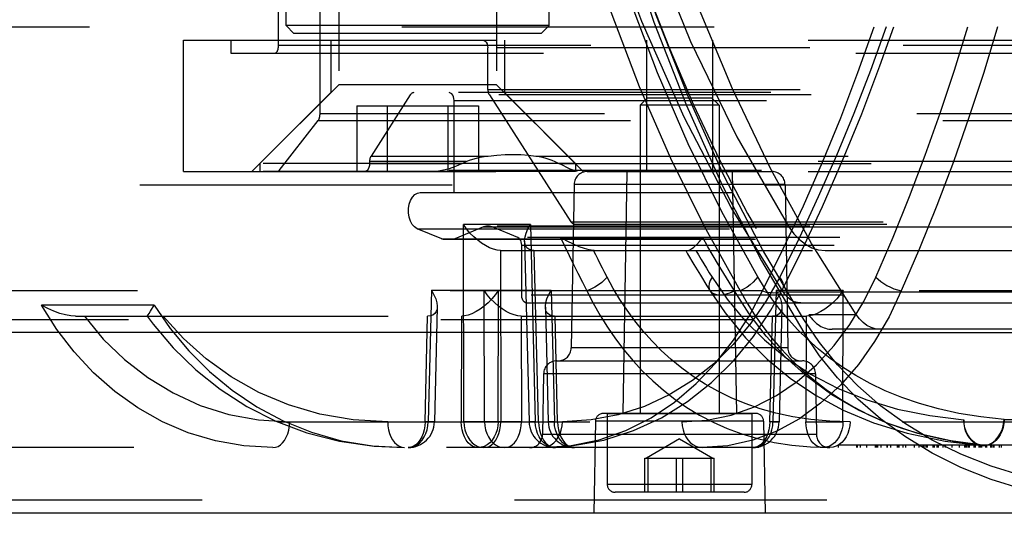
# Model space of a CAD drawing. Header units: inches. Extents: x 0 to 85, y 0 to 55.
# Tile 22 of 115: x 26.4 to 27.9, y 43.2 to 43.9. Entities that reach past the tile are written whole.
import ezdxf

# ---------------------------------------------------------------- set-up
doc = ezdxf.new("R2010")
doc.units = ezdxf.units.IN
doc.header["$LTSCALE"] = 4.675
doc.header["$MEASUREMENT"] = 0
doc.linetypes.add('HIDDEN', pattern=[0.2, 0.1, -0.1])
doc.layers.get('0').update_dxf_attribs({"linetype": 'CONTINUOUS'})
for name, color, linetype in [('_107103', 7, 'CONTINUOUS'), ('_25203', 7, 'CONTINUOUS'), ('_64327', 7, 'CONTINUOUS'), ('_76191', 7, 'CONTINUOUS'), ('_9831', 7, 'CONTINUOUS'), ('DEFAULT_2', 8, 'HIDDEN')]:
    doc.layers.add(name, color=color, linetype=linetype)

msp = doc.modelspace()

# ---------------------------------------------------------------- linework, layer by layer
at = {"color": 6, "linetype": 'Continuous'}
for p, q in [((27.4922, 43.5709), (27.5555, 43.4636)), ((27.5555, 43.4636), (25.1424, 43.4636)), ((29.5594, 43.4685), (27.6691, 43.4685)), ((29.4604, 43.1929), (25.6388, 43.1929))]:
    msp.add_line(p, q, dxfattribs=at)
at = {"color": 7, "linetype": 'Continuous'}
msp.add_line((27.579, 43.4486), (27.5555, 43.4833), dxfattribs=at)
at = {"color": 6, "linetype": 'Continuous'}
for points in [[(27.634, 43.4904), (27.5673, 43.5967), (27.5057, 43.7092), (27.4488, 43.8283), (27.3973, 43.9529), (27.3512, 44.0827), (27.3109, 44.217), (27.2765, 44.3552), (27.248, 44.4967), (27.2258, 44.6409), (27.2099, 44.787), (27.2003, 44.9342), (27.1971, 45.0827)], [(27.1405, 45.063), (27.1437, 44.9124), (27.153, 44.7637), (27.1683, 44.6167), (27.1895, 44.4722), (27.2165, 44.3312), (27.2491, 44.1936), (27.2875, 44.0588), (27.3313, 43.9283), (27.38, 43.8034), (27.4337, 43.6841), (27.4922, 43.5709)], [(27.6691, 43.4685), (27.6626, 43.4692), (27.6563, 43.471), (27.6502, 43.4742), (27.6444, 43.4785), (27.639, 43.4839), (27.634, 43.4904)], [(28.2873, 43.1929), (28.2232, 43.1929), (28.1613, 43.1943), (28.1015, 43.1968), (28.0439, 43.201), (27.9884, 43.2076), (27.9353, 43.2167), (27.8845, 43.2287), (27.8362, 43.2436), (27.7907, 43.2617), (27.748, 43.2828), (27.7077, 43.3072), (27.6705, 43.3343), (27.6368, 43.3639), (27.6063, 43.3956), (27.5792, 43.4287), (27.5555, 43.4636)]]:
    msp.add_lwpolyline(points, dxfattribs=at)
at = {"color": 7, "linetype": 'Continuous'}
for points in [[(27.5555, 43.4833), (27.4941, 43.5879), (27.4362, 43.6987), (27.383, 43.8159), (27.3346, 43.9388), (27.2911, 44.0664), (27.2527, 44.1994), (27.2193, 44.3381), (27.1914, 44.4813), (27.1693, 44.6278), (27.1534, 44.7773), (27.1438, 44.929)], [(28.2873, 43.2126), (28.2233, 43.2129), (28.1613, 43.214), (28.1015, 43.2164), (28.0439, 43.2207), (27.9885, 43.2272), (27.9353, 43.2363), (27.8845, 43.2483), (27.8362, 43.2633), (27.7907, 43.2813), (27.748, 43.3025), (27.7078, 43.3268), (27.6705, 43.354), (27.6367, 43.3836), (27.6063, 43.4153), (27.579, 43.4486)]]:
    msp.add_lwpolyline(points, dxfattribs=at)
at = {"layer": '_107103', "color": 8, "linetype": 'HIDDEN'}
for p, q in [((26.8596, 44.3228), (26.8596, 43.8346)), ((27.0958, 44.3228), (27.0958, 43.8346)), ((26.8596, 43.8346), (26.7414, 43.7165)), ((27.0958, 43.8346), (26.8596, 43.8346)), ((27.0958, 43.8346), (27.2139, 43.7165)), ((26.8867, 43.8031), (26.8867, 43.7047)), ((26.8867, 43.8031), (27.0686, 43.8031)), ((26.9322, 43.8031), (26.9322, 43.7047)), ((27.0231, 43.8031), (27.0231, 43.7047)), ((27.0686, 43.8031), (27.0686, 43.7047)), ((26.7414, 43.7165), (26.7414, 43.7047)), ((27.2139, 43.7165), (26.7414, 43.7165)), ((27.2139, 43.7165), (27.2139, 43.7047)), ((27.2139, 43.7047), (26.7414, 43.7047))]:
    msp.add_line(p, q, dxfattribs=at)
at = {"layer": '_25203', "color": 8, "linetype": 'HIDDEN'}
for p, q in [((26.7695, 43.8937), (26.7695, 46.2717)), ((26.8317, 43.7911), (26.8317, 44.4803)), ((26.6274, 43.7047), (26.6274, 43.9016)), ((26.6274, 43.9016), (41.5819, 43.9016)), ((26.6984, 43.9016), (26.6984, 43.8819)), ((26.8477, 43.9016), (26.8477, 43.8228)), ((27.1076, 43.9016), (27.1076, 43.8228)), ((27.3205, 43.9016), (27.3205, 43.7047)), ((27.4189, 43.9016), (27.4189, 43.7047)), ((26.7695, 43.8937), (40.5869, 43.8937)), ((27.0829, 43.8277), (27.0829, 43.8898)), ((41.5895, 43.8898), (27.0829, 43.8898)), ((26.6984, 43.8819), (40.8604, 43.8819)), ((27.0829, 43.8277), (41.5895, 43.8277)), ((26.8477, 43.8228), (26.7296, 43.7047)), ((41.5313, 43.8228), (26.8477, 43.8228)), ((26.9668, 43.8194), (26.908, 43.7279)), ((41.5917, 43.8194), (26.9668, 43.8194)), ((27.0323, 43.6732), (27.0323, 43.811)), ((27.0323, 43.811), (41.5389, 43.811)), ((27.0851, 43.8194), (27.2072, 43.6294)), ((27.1076, 43.8228), (27.2257, 43.7047)), ((40.3476, 43.7911), (26.8317, 43.7911)), ((26.7707, 43.7063), (26.829, 43.7809)), ((26.829, 43.7809), (40.3579, 43.7809)), ((26.908, 43.7279), (27.0833, 43.7279)), ((27.1548, 43.7279), (41.1677, 43.7279)), ((26.9057, 43.7195), (26.9057, 43.7165)), ((27.0505, 43.7195), (26.9057, 43.7195)), ((26.9057, 43.7165), (27.0445, 43.7165)), ((27.0445, 43.7165), (27.0377, 43.7135)), ((41.1348, 43.7195), (27.1833, 43.7195)), ((27.1892, 43.7165), (41.1289, 43.7165)), ((26.6274, 43.7047), (41.4047, 43.7047)), ((40.5822, 43.7063), (26.7707, 43.7063)), ((26.9817, 43.6732), (41.5389, 43.6732)), ((27.0763, 43.6217), (27.0333, 43.6037)), ((27.0763, 43.6217), (41.596, 43.6217)), ((41.5895, 43.623), (27.0829, 43.623)), ((27.1279, 43.6057), (27.0894, 43.6217)), ((27.2072, 43.6294), (41.7138, 43.6294)), ((27.2126, 43.626), (42.6032, 43.626)), ((27.0138, 43.6037), (26.9771, 43.619)), ((26.9771, 43.619), (41.4837, 43.619)), ((41.6345, 43.6057), (27.1279, 43.6057)), ((27.0138, 43.6037), (41.5399, 43.6037)), ((27.0157, 43.6033), (41.5379, 43.6033)), ((27.1335, 43.5197), (27.1335, 43.5943)), ((27.1335, 43.5943), (41.6401, 43.5943)), ((41.6401, 43.5197), (27.1335, 43.5197)), ((27.1411, 43.5079), (42.6308, 43.5079))]:
    msp.add_line(p, q, dxfattribs=at)
for points in [[(27.0753, 43.9016), (27.0773, 43.9011), (27.079, 43.9001), (27.0805, 43.8983), (27.0817, 43.896), (27.0825, 43.8931), (27.0829, 43.8898)], [(27.0829, 43.8277), (27.083, 43.8262), (27.0831, 43.8247), (27.0835, 43.8232), (27.0839, 43.8218), (27.0844, 43.8205), (27.0851, 43.8194)], [(26.9721, 43.8228), (26.9712, 43.8227), (26.9702, 43.8224), (26.9692, 43.8219), (26.9684, 43.8213), (26.9675, 43.8204), (26.9668, 43.8194)], [(27.0323, 43.811), (27.032, 43.8141), (27.0313, 43.8168), (27.0302, 43.8192), (27.0287, 43.8211), (27.0269, 43.8223), (27.0247, 43.8228)], [(26.908, 43.7279), (26.9073, 43.7267), (26.9068, 43.7254), (26.9063, 43.724), (26.906, 43.7226), (26.9058, 43.7211), (26.9057, 43.7195)], [(27.0505, 43.7195), (27.0552, 43.7215), (27.0604, 43.7233)], [(27.0604, 43.7233), (27.0658, 43.7247), (27.0715, 43.726), (27.0773, 43.727), (27.0833, 43.7279)], [(27.0833, 43.7279), (27.0961, 43.7292), (27.1085, 43.73), (27.1206, 43.7303), (27.1324, 43.73), (27.1438, 43.7292), (27.1548, 43.7279)], [(27.1548, 43.7279), (27.1598, 43.727), (27.1647, 43.726), (27.1695, 43.7247), (27.1741, 43.7233), (27.1787, 43.7215), (27.1833, 43.7195)], [(26.9057, 43.7165), (26.9055, 43.7135), (26.9048, 43.7108), (26.9036, 43.7084), (26.9021, 43.7065), (26.9003, 43.7053), (26.8981, 43.7047)], [(27.0377, 43.7135), (27.0306, 43.7107), (27.0235, 43.7084), (27.0163, 43.7066), (27.0091, 43.7052), (27.002, 43.7047)], [(27.0445, 43.7165), (27.0455, 43.717), (27.0465, 43.7175), (27.0475, 43.718), (27.0485, 43.7185), (27.0495, 43.719), (27.0505, 43.7195)], [(27.1833, 43.7195), (27.1842, 43.719), (27.1852, 43.7185), (27.1862, 43.718), (27.1872, 43.7175), (27.1882, 43.717), (27.1892, 43.7165)], [(27.2165, 43.7047), (27.2138, 43.7052), (27.2104, 43.7066), (27.2061, 43.7084), (27.2011, 43.7107), (27.1955, 43.7135), (27.1892, 43.7165)], [(26.9771, 43.619), (26.973, 43.6217), (26.9696, 43.6254), (26.9669, 43.6305), (26.965, 43.6363), (26.9641, 43.6427), (26.9641, 43.6493), (26.9652, 43.6556), (26.9671, 43.6614), (26.9699, 43.6663), (26.9734, 43.6701), (26.9773, 43.6723), (26.9817, 43.6732)], [(27.0829, 43.623), (27.0807, 43.6229), (27.0785, 43.6224), (27.0763, 43.6217)], [(27.0894, 43.6217), (27.0873, 43.6224), (27.0851, 43.6229), (27.0829, 43.623)], [(27.2072, 43.6294), (27.2079, 43.6284), (27.2088, 43.6276), (27.2097, 43.6269), (27.2106, 43.6264), (27.2116, 43.6261), (27.2126, 43.626)], [(27.1309, 43.6032), (27.1295, 43.6046), (27.1279, 43.6057)], [(27.0157, 43.6033), (27.0154, 43.6034), (27.0151, 43.6034), (27.0148, 43.6034), (27.0144, 43.6035), (27.0141, 43.6036), (27.0138, 43.6037)], [(27.0333, 43.6037), (27.033, 43.6036), (27.0326, 43.6035), (27.0323, 43.6034), (27.032, 43.6034), (27.0317, 43.6034), (27.0313, 43.6033)], [(27.1335, 43.5943), (27.1333, 43.5968), (27.1328, 43.5992), (27.132, 43.6013), (27.1309, 43.6032)], [(27.1411, 43.5079), (27.1391, 43.5083), (27.1374, 43.5094), (27.1358, 43.5111), (27.1346, 43.5135), (27.1339, 43.5163), (27.1335, 43.5197)]]:
    msp.add_lwpolyline(points, dxfattribs=at)
for centre, start_param, end_param in [((26.7642, 43.8937), -3.141593, -1.570796), ((26.8263, 43.7911), -2.617994, -1.570796), ((26.7681, 43.7165), -3.141593, -2.617994)]:
    msp.add_ellipse(centre, major_axis=(0, 0.0118), ratio=0.451237, start_param=start_param, end_param=end_param, dxfattribs=at)
at = {"layer": '_64327', "color": 8, "linetype": 'HIDDEN'}
for p, q in [((26.7808, 43.9232), (26.7808, 46.2421)), ((27.1745, 43.9232), (27.1745, 46.2421)), ((26.8792, 44.5807), (26.8792, 43.9114)), ((27.0761, 44.5807), (27.0761, 43.9114)), ((26.7926, 43.9114), (26.7808, 43.9232)), ((27.1745, 43.9232), (26.7808, 43.9232)), ((27.1627, 43.9114), (27.1745, 43.9232)), ((27.1627, 43.9114), (26.7926, 43.9114))]:
    msp.add_line(p, q, dxfattribs=at)
at = {"layer": '_76191', "color": 8, "linetype": 'HIDDEN'}
for p, q in [((27.5333, 43.622), (39.4764, 43.622)), ((27.5876, 43.5866), (40.2563, 43.5866)), ((27.5247, 43.5244), (27.6127, 43.5244)), ((27.5511, 43.5079), (27.6231, 43.5079))]:
    msp.add_line(p, q, dxfattribs=at)
at = {"layer": '_76191', "color": 7, "linetype": 'Continuous'}
for p, q in [((27.6127, 43.5244), (39.1911, 43.5244)), ((27.6231, 43.5079), (39.2009, 43.5079))]:
    msp.add_line(p, q, dxfattribs=at)
at = {"layer": '_76191', "color": 8, "linetype": 'HIDDEN'}
for points in [[(27.5333, 46.5433), (27.4557, 46.4089), (27.3863, 46.2657), (27.325, 46.1133), (27.2723, 45.9534), (27.2287, 45.787), (27.1944, 45.6155), (27.1698, 45.4401), (27.1549, 45.262), (27.15, 45.0827), (27.1549, 44.9033), (27.1698, 44.7253), (27.1944, 44.5499), (27.2287, 44.3784), (27.2723, 44.212), (27.325, 44.0521), (27.3863, 43.8996), (27.4557, 43.7565), (27.5333, 43.622)], [(27.5247, 43.5244), (27.447, 43.651), (27.3765, 43.7859), (27.3132, 43.9294), (27.2574, 44.0803), (27.2097, 44.2375), (27.1703, 44.4), (27.1394, 44.5669), (27.1172, 44.737), (27.1038, 44.9093), (27.0993, 45.0827)], [(27.5333, 43.622), (27.5409, 43.6116), (27.5492, 43.6028), (27.5582, 43.5958), (27.5677, 43.5907), (27.5774, 43.5877), (27.5876, 43.5866)], [(27.5415, 43.5098), (27.5369, 43.5122), (27.5325, 43.5154), (27.5285, 43.5195), (27.5247, 43.5244)], [(27.5511, 43.5079), (27.5462, 43.5084), (27.5415, 43.5098)]]:
    msp.add_lwpolyline(points, dxfattribs=at)
at = {"layer": '_9831', "color": 8, "linetype": 'HIDDEN'}
for p, q in [((27.3217, 43.815), (27.3107, 43.8039)), ((27.3217, 43.815), (27.4177, 43.815)), ((27.4177, 43.815), (27.4288, 43.8039)), ((27.3107, 43.8039), (27.3107, 43.3425)), ((27.4288, 43.8039), (27.3107, 43.8039)), ((27.4288, 43.8039), (27.4288, 43.3425)), ((27.2615, 43.3425), (27.2615, 43.2362)), ((27.2615, 43.3425), (27.478, 43.3425)), ((27.478, 43.3425), (27.478, 43.2362)), ((27.3697, 43.3042), (27.3201, 43.2756)), ((27.3697, 43.3042), (27.4193, 43.2756)), ((27.318, 43.2244), (27.318, 43.2756)), ((27.318, 43.2756), (27.4215, 43.2756)), ((27.3226, 43.2244), (27.3226, 43.2756)), ((27.3651, 43.2244), (27.3651, 43.2756)), ((27.3744, 43.2244), (27.3744, 43.2756)), ((27.4168, 43.2244), (27.4168, 43.2756)), ((27.4215, 43.2244), (27.4215, 43.2756)), ((27.478, 43.2362), (27.2615, 43.2362)), ((27.4662, 43.2244), (27.2733, 43.2244))]:
    msp.add_line(p, q, dxfattribs=at)
for centre, start, end in [((27.2733, 43.2362), 180, 270), ((27.4662, 43.2362), 270, 360)]:
    msp.add_arc(centre, 0.0118, start, end, dxfattribs=at)
at = {"layer": 'DEFAULT_2', "color": 8, "linetype": 'HIDDEN'}
for p, q in [((25.0841, 43.9213), (27.8813, 43.9213)), ((27.6368, 43.8528), (27.6612, 43.9213)), ((27.6791, 43.9213), (27.6555, 43.8559)), ((27.6696, 43.8628), (27.6904, 43.9213)), ((27.7811, 43.8563), (27.8011, 43.9213)), ((27.8457, 43.9213), (27.825, 43.8531)), ((27.6424, 43.7911), (27.6696, 43.8628)), ((27.7599, 43.7923), (27.7811, 43.8563)), ((27.6109, 43.7852), (27.6368, 43.8528)), ((27.6046, 43.7286), (27.5774, 43.6666)), ((27.7795, 43.7192), (27.7548, 43.6537)), ((27.2316, 43.7047), (27.5079, 43.7047)), ((27.291, 43.7047), (27.2847, 43.3425)), ((27.4485, 43.7047), (27.4548, 43.3425)), ((25.6271, 43.685), (28.3566, 43.685)), ((27.2119, 43.6854), (27.2076, 43.4406)), ((27.5276, 43.6854), (27.2119, 43.6854)), ((27.5276, 43.6854), (27.5318, 43.4406)), ((27.5774, 43.6666), (27.5491, 43.606)), ((27.6893, 43.6064), (27.714, 43.6672)), ((27.525, 43.589), (27.555, 43.6533)), ((27.5524, 43.5854), (27.5837, 43.6523)), ((27.0468, 43.33), (27.0462, 43.6253)), ((27.1465, 43.6253), (27.0462, 43.6253)), ((27.1429, 43.6188), (27.1465, 43.6253)), ((27.1465, 43.6253), (27.1538, 43.33)), ((27.1403, 43.6126), (27.1429, 43.6188)), ((27.1915, 43.6058), (27.4045, 43.6058)), ((27.5491, 43.606), (27.5196, 43.5466)), ((27.6636, 43.5466), (27.6893, 43.6064)), ((27.1379, 43.6002), (27.1379, 43.6017)), ((27.1382, 43.5974), (27.1379, 43.6002)), ((27.1379, 43.6002), (27.1446, 43.3297)), ((27.1012, 43.5866), (28.3865, 43.5866)), ((27.1017, 43.5866), (27.1023, 43.33)), ((27.1586, 43.33), (27.1523, 43.5866)), ((27.3789, 43.5866), (27.3817, 43.5817)), ((27.4937, 43.5259), (27.525, 43.589)), ((27.5245, 43.5293), (27.5524, 43.5854)), ((27.4009, 43.5495), (27.4106, 43.5337)), ((27.4969, 43.5304), (27.4867, 43.5469)), ((27.5196, 43.5466), (27.4996, 43.5109)), ((27.4106, 43.5337), (27.4151, 43.5264)), ((27.4937, 43.5259), (25.2086, 43.5259)), ((26.9985, 43.5269), (26.9937, 43.33)), ((26.9985, 43.5269), (27.1776, 43.5269)), ((27.0776, 43.33), (27.0772, 43.5269)), ((27.0984, 43.33), (27.0989, 43.5269)), ((27.1776, 43.5269), (27.1824, 43.33)), ((27.4738, 43.4883), (27.4937, 43.5259)), ((27.5065, 43.497), (27.5245, 43.5293)), ((27.5144, 43.5269), (27.5095, 43.33)), ((27.5144, 43.5269), (27.6147, 43.5269)), ((27.5245, 43.5293), (27.5245, 43.5293)), ((27.6143, 43.33), (27.6147, 43.5269)), ((27.7015, 43.5259), (27.6832, 43.487)), ((28.196, 43.5259), (27.7015, 43.5259)), ((26.5832, 43.5046), (26.4149, 43.5046)), ((26.5779, 43.4955), (26.5832, 43.5046)), ((27.0071, 43.5017), (27.0029, 43.3297)), ((27.169, 43.5017), (27.169, 43.5033)), ((27.169, 43.5017), (27.1732, 43.3297)), ((27.4996, 43.5109), (27.4765, 43.4774)), ((27.523, 43.5017), (27.5187, 43.3297)), ((27.5223, 43.5083), (27.523, 43.503)), ((27.523, 43.503), (27.523, 43.5017)), ((26.4659, 43.4882), (27.0438, 43.4882)), ((26.5729, 43.4882), (26.5818, 43.4763)), ((26.9888, 43.33), (26.9927, 43.4882)), ((27.0433, 43.4882), (27.043, 43.33)), ((27.1322, 43.4882), (27.5597, 43.4882)), ((27.1327, 43.4882), (27.1331, 43.33)), ((27.1873, 43.33), (27.1834, 43.4882)), ((27.4504, 43.4523), (27.4738, 43.4883)), ((27.4804, 43.4578), (27.5065, 43.497)), ((27.5047, 43.33), (27.5086, 43.4882)), ((27.5328, 43.4829), (27.52, 43.4983)), ((27.5592, 43.4882), (27.5588, 43.33)), ((27.5631, 43.4904), (27.634, 43.4904)), ((25.1424, 43.4833), (29.7795, 43.4833)), ((27.4765, 43.4774), (27.4502, 43.4458)), ((27.5467, 43.4677), (27.5328, 43.4829)), ((27.6009, 43.444), (27.6247, 43.4758)), ((27.4508, 43.4217), (27.4804, 43.4578)), ((27.5555, 43.4636), (29.7795, 43.4636)), ((27.6691, 43.4685), (27.5979, 43.4685)), ((27.424, 43.4183), (27.4504, 43.4523)), ((27.5746, 43.4153), (27.6009, 43.444)), ((27.5318, 43.4406), (27.2076, 43.4406)), ((27.186, 43.4213), (27.5534, 43.4213)), ((27.4177, 43.3889), (27.4508, 43.4217)), ((27.5458, 43.3903), (27.5746, 43.4153)), ((27.6374, 43.416), (27.6104, 43.3849)), ((27.1663, 43.4019), (27.1647, 43.3107)), ((27.5731, 43.4019), (27.1663, 43.4019)), ((27.5731, 43.4019), (27.5747, 43.3107)), ((27.5148, 43.3691), (27.5458, 43.3903)), ((27.6104, 43.3849), (27.5809, 43.3577)), ((27.5809, 43.3577), (27.5491, 43.3346)), ((27.278, 43.3403), (27.2372, 43.3327)), ((27.4838, 43.3425), (27.2557, 43.3425)), ((27.3172, 43.3529), (27.278, 43.3403)), ((25.8331, 43.33), (28.439, 43.33)), ((26.9957, 43.3299), (26.9888, 43.33)), ((27.0019, 43.3297), (26.9957, 43.3299)), ((27.0027, 43.3297), (27.0019, 43.3297)), ((27.0029, 43.3297), (27.0027, 43.3297)), ((27.0717, 43.3297), (27.0778, 43.3297)), ((27.1538, 43.33), (27.1456, 43.3298)), ((27.1586, 43.33), (27.159, 43.3239)), ((27.1824, 43.33), (27.1742, 43.3298)), ((27.2372, 43.3327), (27.1944, 43.33)), ((27.2438, 43.3309), (27.2414, 43.1929)), ((27.4956, 43.3309), (27.2438, 43.3309)), ((27.2894, 43.317), (27.3271, 43.336)), ((27.3009, 43.3167), (27.3426, 43.336)), ((27.4956, 43.3309), (27.498, 43.1929)), ((27.5491, 43.3346), (27.5152, 43.3161)), ((27.5723, 43.3298), (27.5824, 43.3297)), ((27.5824, 43.3297), (27.5876, 43.3297)), ((28.3272, 43.333), (27.7951, 43.333)), ((27.8555, 43.3334), (28.3876, 43.3334)), ((27.1597, 43.3072), (27.1572, 43.3124)), ((27.1615, 43.3124), (27.1636, 43.3072)), ((27.5747, 43.3107), (27.1647, 43.3107)), ((27.5152, 43.3161), (27.4794, 43.3025)), ((27.1628, 43.3026), (27.1597, 43.3072)), ((27.1636, 43.3072), (27.1662, 43.3026)), ((27.1662, 43.3026), (27.1692, 43.2987)), ((27.1815, 43.2984), (27.1851, 43.3022)), ((27.1851, 43.3022), (27.1882, 43.3068)), ((27.1978, 43.2987), (27.2012, 43.2955)), ((27.5728, 43.2955), (27.5694, 43.2987)), ((27.5764, 43.2932), (27.5728, 43.2955)), ((27.5977, 43.2955), (27.5934, 43.2932)), ((27.6017, 43.2987), (27.5977, 43.2955)), ((27.6076, 43.2913), (27.6076, 43.2953)), ((27.6076, 43.2953), (27.95, 43.2953)), ((27.6345, 43.2953), (27.6345, 43.2913)), ((27.6354, 43.2953), (27.6354, 43.2913)), ((27.6406, 43.2913), (27.6406, 43.2953)), ((27.6502, 43.2913), (27.6502, 43.2953)), ((27.6629, 43.2913), (27.6629, 43.2953)), ((27.665, 43.2913), (27.665, 43.2953)), ((27.666, 43.2953), (27.666, 43.2913)), ((27.6664, 43.2913), (27.6664, 43.2953)), ((27.6716, 43.2913), (27.6716, 43.2953)), ((27.6803, 43.2913), (27.6803, 43.2953)), ((27.6812, 43.2913), (27.6812, 43.2953)), ((27.6859, 43.2913), (27.6859, 43.2953)), ((27.6954, 43.2953), (27.6954, 43.2913)), ((27.696, 43.2953), (27.696, 43.2913)), ((27.6977, 43.2953), (27.6977, 43.2913)), ((27.7046, 43.2913), (27.7046, 43.2953)), ((27.7085, 43.2913), (27.7085, 43.2953)), ((27.7213, 43.2913), (27.7213, 43.2953)), ((27.7281, 43.2913), (27.7281, 43.2953)), ((27.7344, 43.2913), (27.7344, 43.2953)), ((27.736, 43.2913), (27.736, 43.2953)), ((27.7387, 43.2913), (27.7387, 43.2953)), ((27.7402, 43.2953), (27.7402, 43.2913)), ((27.7492, 43.2913), (27.7492, 43.2953)), ((27.7506, 43.2953), (27.7506, 43.2913)), ((27.7547, 43.2953), (27.7547, 43.2913)), ((27.7555, 43.2913), (27.7555, 43.2953)), ((27.7559, 43.2913), (27.7559, 43.2953)), ((27.7561, 43.2953), (27.7561, 43.2913)), ((27.7575, 43.2913), (27.7575, 43.2953)), ((27.7641, 43.2913), (27.7641, 43.2953)), ((27.7643, 43.2913), (27.7643, 43.2953)), ((27.7676, 43.2913), (27.7676, 43.2953)), ((27.8269, 43.2946), (27.7756, 43.3016)), ((27.7778, 43.2913), (27.7778, 43.2953)), ((27.7778, 43.2913), (27.7778, 43.2953)), ((27.7886, 43.2913), (27.7886, 43.2953)), ((27.7936, 43.2986), (27.8269, 43.2946)), ((27.7968, 43.2913), (27.7968, 43.2953)), ((27.7973, 43.2913), (27.7973, 43.2953)), ((27.7978, 43.2913), (27.7978, 43.2953)), ((27.798, 43.2913), (27.798, 43.2953)), ((27.7993, 43.2913), (27.7993, 43.2953)), ((27.7997, 43.2913), (27.7997, 43.2953)), ((27.8021, 43.2913), (27.8021, 43.2953)), ((27.8035, 43.2913), (27.8035, 43.2953)), ((27.8107, 43.2913), (27.8107, 43.2953)), ((27.8126, 43.2913), (27.8126, 43.2953)), ((27.8182, 43.2913), (27.8182, 43.2953)), ((27.82, 43.2913), (27.82, 43.2953)), ((27.8209, 43.2913), (27.8209, 43.2953)), ((27.822, 43.2913), (27.822, 43.2953)), ((27.8269, 43.2946), (27.8324, 43.2959)), ((27.8279, 43.2913), (27.8279, 43.2953)), ((27.8296, 43.2913), (27.8296, 43.2953)), ((27.8324, 43.2959), (27.8376, 43.2986)), ((27.8358, 43.2913), (27.8358, 43.2953)), ((27.8362, 43.2953), (27.8362, 43.2913)), ((27.839, 43.2913), (27.839, 43.2953)), ((27.8393, 43.2913), (27.8393, 43.2953)), ((27.8404, 43.2913), (27.8404, 43.2953)), ((27.8485, 43.2913), (27.8485, 43.2953)), ((27.8518, 43.2913), (27.8518, 43.2953)), ((29.3582, 43.2913), (25.6421, 43.2913)), ((27.0729, 43.2918), (27.0683, 43.2913)), ((27.1643, 43.2913), (27.2076, 43.2943)), ((27.1643, 43.2913), (27.2081, 43.2938)), ((27.1643, 43.2913), (27.169, 43.2918)), ((27.2086, 43.2918), (27.2126, 43.2913)), ((27.5888, 43.2918), (27.5841, 43.2913)), ((27.5934, 43.2932), (27.5888, 43.2918)), ((27.822, 43.2945), (27.8237, 43.2944)), ((27.822, 43.2945), (27.822, 43.2945)), ((28.3574, 43.2943), (27.8252, 43.2943)), ((29.4604, 43.2126), (25.6388, 43.2126))]:
    msp.add_line(p, q, dxfattribs=at)
for points in [[(27.086, 44.9646), (27.0917, 44.8272), (27.1025, 44.6922), (27.1182, 44.56), (27.1388, 44.4305), (27.164, 44.3038), (27.1939, 44.1803), (27.2282, 44.0601), (27.2668, 43.9439), (27.3095, 43.832), (27.3562, 43.7248), (27.4068, 43.6228), (27.4603, 43.5259)], [(27.4867, 43.5469), (27.4328, 43.6443), (27.3828, 43.7462), (27.3368, 43.8527), (27.2948, 43.9636), (27.2568, 44.0792), (27.2231, 44.1984), (27.194, 44.3201), (27.1695, 44.4444), (27.1496, 44.5712), (27.1344, 44.7002), (27.1241, 44.8313), (27.1185, 44.9646)], [(27.6555, 43.8559), (27.6307, 43.7917), (27.6046, 43.7286)], [(27.825, 43.8531), (27.8029, 43.7857), (27.7795, 43.7192)], [(27.555, 43.6533), (27.5837, 43.7187), (27.6109, 43.7852)], [(27.5837, 43.6523), (27.6137, 43.721), (27.6424, 43.7911)], [(27.714, 43.6672), (27.7375, 43.7292), (27.7599, 43.7923)], [(27.7548, 43.6537), (27.7287, 43.5893), (27.7015, 43.5259)], [(27.0676, 43.6017), (27.0617, 43.6069), (27.056, 43.6126), (27.0508, 43.6187), (27.0462, 43.6253)], [(27.1379, 43.6017), (27.1386, 43.6069), (27.1403, 43.6126)], [(27.1915, 43.6058), (27.1979, 43.5923), (27.2044, 43.5789), (27.211, 43.5655), (27.2176, 43.5523), (27.2243, 43.5391), (27.2311, 43.5259)], [(27.241, 43.5866), (27.2347, 43.5875), (27.2276, 43.5893), (27.2196, 43.5921), (27.2108, 43.5957), (27.2015, 43.6003), (27.1915, 43.6058)], [(27.3815, 43.5866), (27.3843, 43.5871), (27.3876, 43.5888), (27.3913, 43.5914), (27.3955, 43.5952), (27.3998, 43.6), (27.4045, 43.6058)], [(27.4521, 43.5259), (27.4441, 43.5388), (27.4361, 43.5519), (27.4282, 43.5651), (27.4202, 43.5785), (27.4123, 43.592), (27.4045, 43.6058)], [(27.1017, 43.5865), (27.0967, 43.587), (27.0911, 43.5883), (27.0853, 43.5906), (27.0793, 43.5937), (27.0734, 43.5973), (27.0676, 43.6017)], [(27.1518, 43.5866), (27.1477, 43.587), (27.1442, 43.5883), (27.1413, 43.5906), (27.1393, 43.5937), (27.1382, 43.5974)], [(27.2612, 43.5466), (27.2578, 43.5532), (27.2544, 43.5598), (27.251, 43.5665), (27.2477, 43.5732), (27.2443, 43.5799), (27.241, 43.5866)], [(27.2421, 43.5866), (27.2419, 43.5866), (27.2417, 43.5866), (27.2414, 43.5866), (27.2412, 43.5866), (27.241, 43.5866)], [(27.3817, 43.5817), (27.3912, 43.5655), (27.4009, 43.5495)], [(27.394, 43.5866), (27.398, 43.5799), (27.402, 43.5732), (27.4061, 43.5665), (27.4102, 43.5598), (27.4142, 43.5532), (27.4184, 43.5466)], [(27.2612, 43.5466), (27.2576, 43.5425), (27.2533, 43.5385), (27.2483, 43.5348), (27.2429, 43.5314), (27.2371, 43.5284), (27.2311, 43.5259)], [(27.6249, 43.33), (27.5947, 43.331), (27.5661, 43.3334), (27.5392, 43.3374), (27.514, 43.3428), (27.4902, 43.3494), (27.4679, 43.3572), (27.4468, 43.366), (27.4268, 43.3758), (27.4079, 43.3865), (27.3901, 43.398), (27.3732, 43.4103), (27.3573, 43.4232), (27.3424, 43.4368), (27.3283, 43.4511), (27.3151, 43.4659), (27.3027, 43.4812), (27.2911, 43.497), (27.2804, 43.5131), (27.2704, 43.5297), (27.2612, 43.5466)], [(27.4184, 43.5466), (27.4156, 43.5417), (27.414, 43.537), (27.4134, 43.5329), (27.4139, 43.5292), (27.4151, 43.5264)], [(27.4184, 43.5466), (27.4409, 43.5134), (27.4671, 43.4821), (27.4967, 43.4526), (27.5299, 43.4254), (27.5668, 43.401), (27.6069, 43.3799), (27.6499, 43.3626)], [(27.4867, 43.5469), (27.4836, 43.5429), (27.4798, 43.539), (27.4755, 43.5352), (27.4708, 43.5318), (27.4656, 43.5286), (27.4603, 43.5259)], [(27.5245, 43.5293), (27.5251, 43.531), (27.5254, 43.5343), (27.5246, 43.5381), (27.5226, 43.5422), (27.5196, 43.5466)], [(27.6247, 43.4758), (27.6456, 43.5099), (27.6636, 43.5466)], [(27.6636, 43.5466), (27.6669, 43.5433), (27.6709, 43.54), (27.6753, 43.537), (27.68, 43.5341), (27.6852, 43.5315), (27.6906, 43.5293), (27.696, 43.5274), (27.7015, 43.5259)], [(26.9985, 43.5269), (27.0021, 43.5203), (27.0048, 43.5141), (27.0064, 43.5083), (27.0071, 43.503), (27.0071, 43.5017)], [(27.0989, 43.5269), (27.0942, 43.5204), (27.089, 43.5141), (27.0832, 43.5083), (27.0771, 43.503), (27.0711, 43.4986), (27.0651, 43.4949), (27.059, 43.4918), (27.0532, 43.4897), (27.0481, 43.4885), (27.0438, 43.4882)], [(27.1163, 43.4922), (27.1103, 43.4952), (27.1044, 43.4989), (27.0986, 43.5033), (27.0927, 43.5084), (27.087, 43.5142), (27.0818, 43.5203), (27.0772, 43.5269)], [(27.169, 43.5033), (27.1697, 43.5084), (27.1713, 43.5142), (27.1739, 43.5204), (27.1776, 43.5269)], [(27.2311, 43.5259), (27.2405, 43.5074), (27.2508, 43.4893), (27.2619, 43.4715), (27.2738, 43.4542), (27.2865, 43.4375), (27.3001, 43.4214), (27.3144, 43.4059), (27.3296, 43.3912), (27.3457, 43.3772), (27.3627, 43.3639), (27.3808, 43.3515), (27.3998, 43.34), (27.4198, 43.3295), (27.4409, 43.3201), (27.4631, 43.3119), (27.4866, 43.3048), (27.5115, 43.2991), (27.5377, 43.2949), (27.5656, 43.2923), (27.5948, 43.2913)], [(27.4151, 43.5264), (27.4379, 43.493), (27.4685, 43.4559), (27.5007, 43.4239), (27.5354, 43.3954), (27.5732, 43.37), (27.6147, 43.3476)], [(27.4154, 43.5259), (27.418, 43.5233), (27.4218, 43.5214), (27.4265, 43.5203), (27.432, 43.5202), (27.4382, 43.5211), (27.4451, 43.523), (27.4521, 43.5259)], [(27.7756, 43.3016), (27.7266, 43.3126), (27.6806, 43.3278), (27.6376, 43.3472), (27.5977, 43.3704), (27.5611, 43.3971), (27.5284, 43.4266), (27.4994, 43.4582), (27.4738, 43.4915), (27.4521, 43.5259)], [(27.4603, 43.5259), (27.4707, 43.5078), (27.4821, 43.49), (27.4943, 43.4727), (27.5074, 43.4557), (27.5216, 43.4392), (27.5367, 43.4231), (27.5531, 43.4075), (27.5705, 43.3926), (27.5891, 43.3784), (27.609, 43.3649), (27.6303, 43.3522), (27.6532, 43.3404), (27.6777, 43.3295), (27.7039, 43.3198), (27.7319, 43.3113)], [(27.4937, 43.5259), (27.4996, 43.5243), (27.5052, 43.5234), (27.5101, 43.5231), (27.5145, 43.5234), (27.5184, 43.5244), (27.5215, 43.526), (27.5238, 43.5282), (27.5245, 43.5293)], [(27.52, 43.4983), (27.508, 43.5142), (27.4969, 43.5304)], [(27.5144, 43.5269), (27.518, 43.5203), (27.5206, 43.5141), (27.5223, 43.5083)], [(27.6147, 43.5269), (27.6101, 43.5204), (27.6049, 43.5141), (27.5991, 43.5083)], [(26.7611, 43.2913), (26.7175, 43.2939), (26.6751, 43.3013), (26.6345, 43.3134), (26.5957, 43.3299), (26.5589, 43.3507), (26.5245, 43.3753), (26.4928, 43.4034), (26.4639, 43.4345), (26.4379, 43.4683), (26.4149, 43.5046)], [(26.4659, 43.4882), (26.4585, 43.4887), (26.4506, 43.49), (26.4421, 43.4923), (26.4333, 43.4955), (26.4242, 43.4996), (26.4149, 43.5046)], [(26.5832, 43.5046), (26.6075, 43.4695), (26.6352, 43.4363), (26.6661, 43.4053), (26.7, 43.3772), (26.7369, 43.3524), (26.7766, 43.3313), (26.8189, 43.3142), (26.8634, 43.3017), (26.9101, 43.294), (26.9583, 43.2913)], [(27.0071, 43.5017), (27.0068, 43.4986), (27.0056, 43.4949), (27.0034, 43.4919), (27.0004, 43.4897), (26.9968, 43.4885), (26.9927, 43.4881)], [(27.1828, 43.4882), (27.1788, 43.4886), (27.1752, 43.4899), (27.1724, 43.4921), (27.1703, 43.4952), (27.1692, 43.4989), (27.169, 43.5017)], [(27.523, 43.5017), (27.5226, 43.4986), (27.5214, 43.4949), (27.5193, 43.4919), (27.5163, 43.4897), (27.5127, 43.4885), (27.5086, 43.4881)], [(27.5991, 43.5083), (27.593, 43.503), (27.587, 43.4986), (27.581, 43.4949), (27.5749, 43.4918), (27.5691, 43.4897)], [(26.479, 43.4882), (26.5073, 43.4538), (26.5389, 43.4232), (26.5737, 43.3961), (26.6116, 43.3731), (26.6521, 43.3546), (26.695, 43.3411), (26.7397, 43.333), (26.7864, 43.33)], [(26.5729, 43.4882), (26.5735, 43.4886), (26.5745, 43.49), (26.576, 43.4923), (26.5779, 43.4955)], [(26.933, 43.33), (26.881, 43.3331), (26.8315, 43.3414), (26.7843, 43.3553), (26.7399, 43.374), (26.6989, 43.3972), (26.6612, 43.4242), (26.6272, 43.4545), (26.5967, 43.4882)], [(27.1327, 43.4881), (27.1277, 43.4886), (27.1222, 43.4899), (27.1163, 43.4922)], [(27.5691, 43.4897), (27.564, 43.4885), (27.5597, 43.4882)], [(27.6832, 43.487), (27.6617, 43.4503), (27.6374, 43.416)], [(26.5818, 43.4763), (26.612, 43.4406), (26.6457, 43.4078), (26.6824, 43.3786), (26.7223, 43.3529), (26.7656, 43.3311)], [(27.6136, 43.4117), (27.5951, 43.4249), (27.5777, 43.4387), (27.5616, 43.453), (27.5467, 43.4677)], [(27.4502, 43.4458), (27.421, 43.417), (27.3889, 43.3916), (27.3543, 43.3701), (27.3172, 43.3529)], [(27.3271, 43.336), (27.3621, 43.3596), (27.3945, 43.3871), (27.424, 43.4183)], [(27.8555, 43.3334), (27.8206, 43.3372), (27.7879, 43.3425), (27.7574, 43.3492), (27.7289, 43.3572), (27.7024, 43.3663), (27.6777, 43.3764), (27.6548, 43.3874), (27.6335, 43.3992), (27.6136, 43.4117)], [(27.3426, 43.336), (27.3816, 43.3602), (27.4177, 43.3889)], [(27.4469, 43.34), (27.4817, 43.3523), (27.5148, 43.3691)], [(27.6499, 43.3626), (27.6957, 43.349), (27.7441, 43.3392), (27.7951, 43.333)], [(27.3733, 43.33), (27.4108, 43.3326), (27.4469, 43.34)], [(27.6147, 43.3476), (27.6601, 43.3286), (27.7104, 43.313)], [(26.7611, 43.2913), (26.7651, 43.2918), (26.7688, 43.2932), (26.7724, 43.2954), (26.7756, 43.2984), (26.7786, 43.3022), (26.7812, 43.3068), (26.7834, 43.3119), (26.785, 43.3176), (26.786, 43.3237), (26.7864, 43.33)], [(26.7656, 43.3311), (26.8119, 43.3136), (26.8608, 43.301), (26.9127, 43.2934), (26.9583, 43.2913)], [(26.933, 43.33), (26.9333, 43.3239), (26.9343, 43.3181), (26.9358, 43.3126), (26.9378, 43.3076), (26.9403, 43.303), (26.9432, 43.2991), (26.9466, 43.2958)], [(26.9888, 43.33), (26.9884, 43.3239), (26.9875, 43.318), (26.9859, 43.3124), (26.9838, 43.3072), (26.9812, 43.3026), (26.9782, 43.2987), (26.9749, 43.2955), (26.9712, 43.2932), (26.9674, 43.2918), (26.9635, 43.2913)], [(26.9635, 43.2913), (26.9682, 43.2918), (26.9727, 43.2932), (26.9771, 43.2955), (26.9811, 43.2987), (26.9846, 43.3026), (26.9877, 43.3072), (26.9902, 43.3124), (26.9921, 43.318), (26.9932, 43.3239), (26.9937, 43.33)], [(26.9937, 43.33), (27.001, 43.3298), (27.0023, 43.3298), (27.0028, 43.3297), (27.0029, 43.3297)], [(27.0683, 43.2913), (27.0644, 43.2918), (27.0605, 43.2932), (27.0569, 43.2955), (27.0535, 43.2987), (27.0505, 43.3026), (27.048, 43.3072), (27.0459, 43.3124), (27.0443, 43.318), (27.0433, 43.3239), (27.043, 43.33)], [(27.043, 43.33), (27.048, 43.3299), (27.0535, 43.3298), (27.0594, 43.3298), (27.0655, 43.3297)], [(27.0468, 43.33), (27.0472, 43.3239), (27.0484, 43.318), (27.0502, 43.3124), (27.0527, 43.3072), (27.0558, 43.3026), (27.0594, 43.2987), (27.0634, 43.2955), (27.0677, 43.2932), (27.0723, 43.2918), (27.077, 43.2913)], [(27.0717, 43.3297), (27.0616, 43.3298), (27.0561, 43.3298), (27.0511, 43.3299), (27.0468, 43.33)], [(27.0797, 43.3297), (27.0735, 43.3297), (27.0674, 43.3297)], [(27.0984, 43.33), (27.098, 43.3239), (27.0968, 43.318), (27.095, 43.3124), (27.0925, 43.3072), (27.0894, 43.3026), (27.0858, 43.2987), (27.0818, 43.2955), (27.0775, 43.2932), (27.0729, 43.2918)], [(27.0776, 43.33), (27.0781, 43.3239), (27.0792, 43.318), (27.0811, 43.3124), (27.0836, 43.3072), (27.0866, 43.3026), (27.0902, 43.2987)], [(27.1331, 43.33), (27.1281, 43.3299), (27.1225, 43.3298), (27.1166, 43.3298), (27.1105, 43.3297), (27.1044, 43.3297), (27.0983, 43.3297), (27.0924, 43.3298), (27.0869, 43.3298), (27.082, 43.3299), (27.0776, 43.33)], [(27.1023, 43.33), (27.0972, 43.3299), (27.0917, 43.3298), (27.0858, 43.3298), (27.0778, 43.3297)], [(27.0837, 43.3298), (27.0891, 43.3298), (27.0941, 43.3299), (27.0984, 43.33)], [(27.0917, 43.2987), (27.0947, 43.3026), (27.0973, 43.3072), (27.0994, 43.3124), (27.1009, 43.318), (27.1019, 43.3239), (27.1023, 43.33)], [(27.1078, 43.2913), (27.1117, 43.2918), (27.1155, 43.2932), (27.1192, 43.2955), (27.1225, 43.2987), (27.1255, 43.3026), (27.1281, 43.3072), (27.1302, 43.3124), (27.1317, 43.318), (27.1327, 43.3239), (27.1331, 43.33)], [(27.1446, 43.3297), (27.1447, 43.3297), (27.1457, 43.3297), (27.1586, 43.33)], [(27.1456, 43.3298), (27.1447, 43.3297), (27.1446, 43.3297)], [(27.1572, 43.3124), (27.1554, 43.318), (27.1542, 43.3239), (27.1538, 43.33)], [(27.1732, 43.3297), (27.1733, 43.3297), (27.1744, 43.3297), (27.1873, 43.33)], [(27.1742, 43.3298), (27.1733, 43.3297), (27.1732, 43.3297)], [(27.1883, 43.3072), (27.1859, 43.3124), (27.184, 43.318), (27.1828, 43.3239), (27.1824, 43.33)], [(27.1873, 43.33), (27.1876, 43.3239), (27.1886, 43.318), (27.1901, 43.3124), (27.1922, 43.3072)], [(27.1882, 43.3068), (27.1908, 43.3119), (27.1927, 43.3176), (27.194, 43.3237), (27.1944, 43.33)], [(27.3733, 43.33), (27.3737, 43.3239), (27.3749, 43.3181), (27.3766, 43.3126), (27.379, 43.3076), (27.382, 43.303), (27.3855, 43.2991), (27.3895, 43.2958), (27.3939, 43.2934), (27.3986, 43.2919), (27.4034, 43.2913)], [(27.4929, 43.2955), (27.4969, 43.2987), (27.5005, 43.3026), (27.5036, 43.3072), (27.5061, 43.3124), (27.5079, 43.318), (27.5091, 43.3239), (27.5095, 43.33)], [(27.5047, 43.33), (27.5043, 43.3239), (27.5033, 43.318)], [(27.5176, 43.3297), (27.5091, 43.3299), (27.5047, 43.33)], [(27.5095, 43.33), (27.5177, 43.3298), (27.5186, 43.3297), (27.5187, 43.3297)], [(27.5187, 43.3297), (27.5186, 43.3297), (27.5176, 43.3297)], [(27.5694, 43.2987), (27.5664, 43.3026), (27.5638, 43.3072), (27.5617, 43.3124), (27.5602, 43.318), (27.5592, 43.3239), (27.5588, 43.33)], [(27.5588, 43.33), (27.563, 43.3299), (27.5675, 43.3299), (27.5723, 43.3298)], [(27.5876, 43.3297), (27.5927, 43.3297), (27.5976, 43.3298), (27.6023, 43.3298), (27.6067, 43.3299), (27.6107, 43.3299), (27.6143, 43.33)], [(27.6249, 43.33), (27.6245, 43.3239), (27.6233, 43.3181), (27.6216, 43.3126), (27.6192, 43.3076), (27.6162, 43.303), (27.6127, 43.2991), (27.6087, 43.2958), (27.6043, 43.2934), (27.5996, 43.2919), (27.5948, 43.2913)], [(27.6143, 43.33), (27.6139, 43.3239), (27.6127, 43.318), (27.6108, 43.3124), (27.6084, 43.3072), (27.6053, 43.3026), (27.6017, 43.2987)], [(27.7951, 43.333), (27.7954, 43.327), (27.7963, 43.3211), (27.7979, 43.3155), (27.8002, 43.3104), (27.8031, 43.3058), (27.8065, 43.3019), (27.8104, 43.2987), (27.8146, 43.2964), (27.8191, 43.2949), (27.822, 43.2945)], [(27.8076, 43.3018), (27.8041, 43.3057), (27.801, 43.3103), (27.7986, 43.3155), (27.7967, 43.3211), (27.7956, 43.327), (27.7951, 43.333)], [(27.8555, 43.3334), (27.855, 43.3272), (27.8539, 43.3213), (27.8521, 43.3156), (27.8496, 43.3104), (27.8465, 43.3057), (27.8429, 43.3018), (27.8389, 43.2986), (27.8346, 43.2962), (27.8299, 43.2948), (27.8253, 43.2943)], [(27.8376, 43.2986), (27.8424, 43.3024), (27.8466, 43.3072), (27.8502, 43.3129), (27.8529, 43.3193), (27.8546, 43.3262), (27.8555, 43.3334)], [(27.159, 43.3239), (27.16, 43.318), (27.1615, 43.3124)], [(27.2076, 43.2943), (27.2495, 43.3029), (27.2894, 43.317)], [(27.2081, 43.2938), (27.2563, 43.3025), (27.3009, 43.3167)], [(27.5033, 43.318), (27.5018, 43.3124), (27.4997, 43.3072), (27.4971, 43.3026)], [(27.7104, 43.313), (27.7671, 43.3012), (27.822, 43.2945)], [(27.7319, 43.3113), (27.7618, 43.3042), (27.7936, 43.2986)], [(26.9466, 43.2958), (26.9503, 43.2934), (26.9542, 43.2919), (26.9583, 43.2913)], [(27.077, 43.2913), (27.0809, 43.2918), (27.0847, 43.2932), (27.0883, 43.2955), (27.0917, 43.2987)], [(27.0902, 43.2987), (27.0942, 43.2955), (27.0986, 43.2932), (27.1031, 43.2918), (27.1078, 43.2913)], [(27.1704, 43.2955), (27.1664, 43.2987), (27.1628, 43.3026)], [(27.169, 43.2918), (27.1735, 43.2932), (27.1777, 43.2954), (27.1815, 43.2984)], [(27.1692, 43.2987), (27.1726, 43.2955), (27.1762, 43.2932), (27.18, 43.2918), (27.1839, 43.2913)], [(27.1839, 43.2913), (27.1793, 43.2918), (27.1747, 43.2932), (27.1704, 43.2955)], [(27.199, 43.2955), (27.195, 43.2987), (27.1914, 43.3026), (27.1883, 43.3072)], [(27.1922, 43.3072), (27.1948, 43.3026), (27.1978, 43.2987)], [(27.2126, 43.2913), (27.2079, 43.2918), (27.2033, 43.2932), (27.199, 43.2955)], [(27.2012, 43.2955), (27.2048, 43.2932), (27.2086, 43.2918)], [(27.4794, 43.3025), (27.4419, 43.2942), (27.4034, 43.2913)], [(27.4971, 43.3026), (27.4941, 43.2987), (27.4907, 43.2955), (27.4871, 43.2932), (27.4833, 43.2918), (27.4794, 43.2913)], [(27.4794, 43.2913), (27.484, 43.2918), (27.4886, 43.2932), (27.4929, 43.2955)], [(27.8159, 43.2963), (27.8116, 43.2986), (27.8076, 43.3018)], [(27.8252, 43.2943), (27.8204, 43.2948), (27.8159, 43.2963)], [(27.5841, 43.2913), (27.5802, 43.2918), (27.5764, 43.2932)], [(27.8237, 43.2944), (27.8243, 43.2944), (27.8249, 43.2944), (27.8254, 43.2944), (27.8259, 43.2945), (27.8264, 43.2945), (27.8269, 43.2946)]]:
    msp.add_lwpolyline(points, dxfattribs=at)
for centre, radius, start, end in [((27.2316, 43.685), 0.0197, 90, 179), ((27.5079, 43.685), 0.0197, 1, 90), ((27.188, 43.4409), 0.0197, 270, 359), ((27.5515, 43.4409), 0.0197, 181, 270), ((27.186, 43.4016), 0.0197, 90, 179), ((27.5535, 43.4016), 0.0197, 1, 90), ((27.2557, 43.3307), 0.0118, 90, 179), ((27.4838, 43.3307), 0.0118, 1, 90), ((26.9635, 43.3307), 0.0394, 270, 358.5913), ((27.1839, 43.3307), 0.0394, 181.4087, 270), ((27.2126, 43.3307), 0.0394, 181.4087, 270), ((27.4794, 43.3307), 0.0394, 270, 358.5913), ((27.1451, 43.311), 0.0197, 270, 359), ((27.5944, 43.311), 0.0197, 181, 270), ((27.8253, 43.3337), 0.0394, 265.1458, 270)]:
    msp.add_arc(centre, radius, start, end, dxfattribs=at)
for centre, major_axis, start_param, end_param in [((28.5539, 45.0827), (0.0251, 2.2047), -4.65147, -3.898058), ((27.5985, 43.5472), (0.0009, 0.0787), -3.898058, -3.134271)]:
    msp.add_ellipse(centre, major_axis=major_axis, ratio=0.642739, start_param=start_param, end_param=end_param, dxfattribs=at)

doc.saveas('drawing.dxf')
